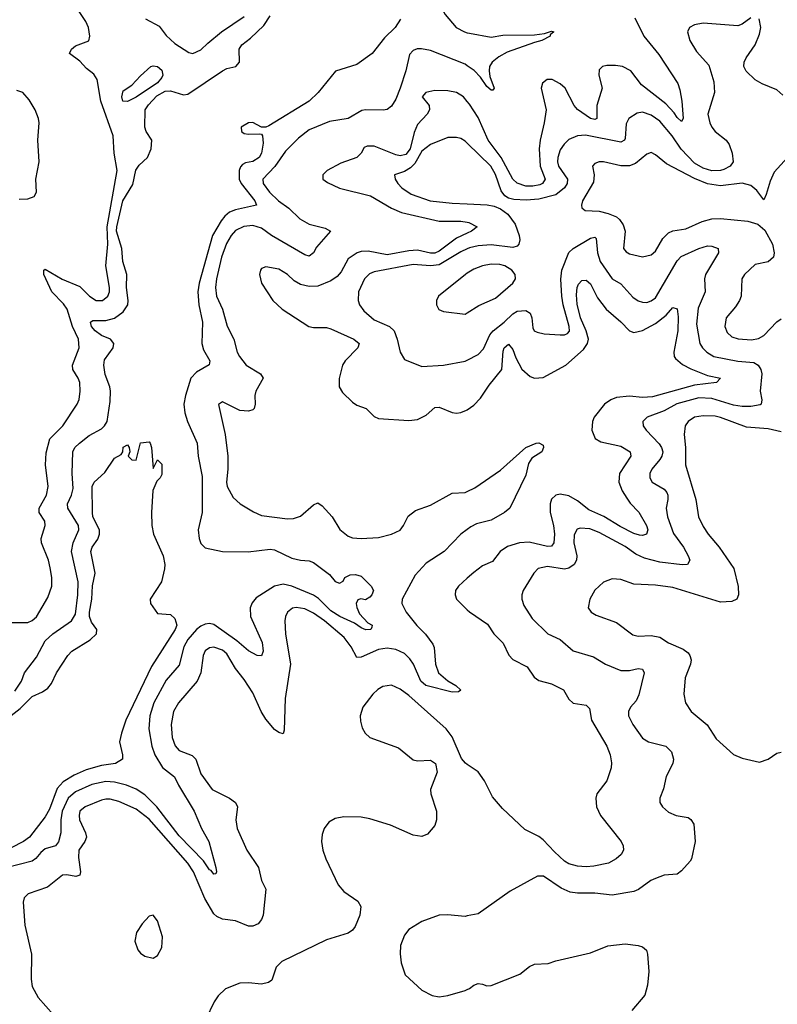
# Model space of a CAD drawing. Header units: inches. Extents: x 1552611 to 1694776, y 811966 to 917215.
# Tile 48 of 256: x 1577933 to 1581432, y 844078 to 848627. Entities that reach past the tile are written whole.
import ezdxf

# ---------------------------------------------------------------- set-up
doc = ezdxf.new("R2010")
doc.units = ezdxf.units.IN
doc.header["$MEASUREMENT"] = 0
doc.layers.add('B5874', color=7, linetype='Continuous')
doc.layers.add('B5884', color=7, linetype='Continuous')

msp = doc.modelspace()

# ---------------------------------------------------------------- linework, layer by layer
at = {"layer": 'B5874', "color": 5}
for points, elevation in [([(1580000, 849335.7), (1579966.7, 849313.3), (1579936.9, 849283.1), (1579915.8, 849250), (1579902.8, 849210), (1579900.7, 849170), (1579919, 849110), (1579928.2, 848970), (1579916.9, 848930), (1579888.4, 848870), (1579859.1, 848750), (1579859.6, 848730), (1579874.4, 848690), (1579898.4, 848650), (1579948.3, 848590), (1579986.7, 848570), (1580000, 848566.4)], 780), ([(1577890, 845842.4), (1577970, 845841.5), (1577990, 845850.3), (1578010, 845868.7), (1578063.4, 845956.6), (1578080.7, 846010), (1578080.7, 846050), (1578074.2, 846094.2), (1578065.3, 846130), (1578034.1, 846210), (1578032.2, 846230), (1578049.8, 846290), (1578048.9, 846310), (1578022.9, 846350), (1578023.2, 846370), (1578056.7, 846430), (1578064.5, 846470), (1578051.7, 846570), (1578054.5, 846625.5), (1578071.8, 846690), (1578131.9, 846750), (1578197.7, 846850), (1578208, 846872), (1578212.8, 846910), (1578209.8, 846950), (1578203.1, 846970), (1578178.8, 847010), (1578175.9, 847030), (1578207.7, 847110), (1578203.6, 847150), (1578176.7, 847210), (1578151.5, 847290), (1578134.3, 847314.3), (1578081.6, 847370), (1578044.7, 847450), (1578043.6, 847470), (1578050, 847473.8), (1578128.3, 847428.3), (1578210, 847394.7), (1578254.8, 847350), (1578286, 847330), (1578315.1, 847330), (1578339.4, 847350), (1578346.8, 847370), (1578347.7, 847390), (1578330.5, 847490), (1578340.2, 847590), (1578336.2, 847670), (1578382.8, 847930), (1578369.8, 848010), (1578364.8, 848090), (1578307, 848250), (1578289.9, 848350), (1578275.4, 848375.4), (1578241, 848401), (1578210, 848435.8), (1578162.7, 848470), (1578171.8, 848490), (1578190, 848505.2), (1578251.3, 848528.7), (1578257.3, 848550), (1578250.4, 848590), (1578237.6, 848617.6), (1578174.5, 848714.5)], 780), ([(1579691.1, 848628.9), (1579667.6, 848590), (1579617.1, 848542.9), (1579561.2, 848470), (1579490, 848419.3), (1579391.9, 848388.1), (1579311.4, 848290), (1579269.3, 848250), (1579084, 848136), (1579070, 848130.7), (1579050, 848130.9), (1579010, 848152.2), (1578990, 848149.7), (1578955.3, 848130), (1578958, 848110), (1578970, 848101.3), (1578990, 848097.6), (1579039.8, 848099.8), (1579050, 848098), (1579054, 848090), (1579056.8, 848056.8), (1579050.4, 848010.4), (1579038.4, 847990), (1579010, 847971.5), (1578975.3, 847964.7), (1578962.1, 847957.9), (1578952.4, 847947.6), (1578946.4, 847930), (1578947.1, 847890), (1578955.7, 847870), (1579018.4, 847790), (1579026.4, 847770), (1578930, 847748.5), (1578902.5, 847737.5), (1578880.5, 847719.5), (1578862.8, 847697.2), (1578823.1, 847630), (1578761.5, 847410), (1578755.4, 847370), (1578760.1, 847310), (1578777.6, 847230), (1578773.4, 847130), (1578782.2, 847102.2), (1578810.3, 847050), (1578807.6, 847032.4), (1578750, 846998.2), (1578722.7, 846970), (1578698.2, 846890), (1578690.7, 846850), (1578695.1, 846810), (1578707.8, 846770), (1578752.3, 846670), (1578756.4, 846610), (1578776.3, 846516.3), (1578775.6, 846350), (1578757.3, 846270), (1578761.5, 846230), (1578770, 846206), (1578790, 846186.3), (1578870, 846170.2), (1578988.6, 846168.6), (1579090, 846181.3), (1579110, 846177), (1579190, 846138.5), (1579230, 846129.4), (1579270, 846126.9), (1579290, 846118.3), (1579363, 846063), (1579390, 846030.5), (1579410, 846023.1), (1579426.5, 846033.5), (1579435.1, 846050), (1579458.5, 846061.5), (1579484.1, 846064.1), (1579510, 846056.5), (1579555.8, 846010), (1579566.3, 845990), (1579559.7, 845970), (1579550, 845958.2), (1579530, 845947), (1579508.9, 845951.1), (1579494, 845946), (1579486.5, 845930), (1579490, 845911.3), (1579501.8, 845881.8), (1579540.8, 845840.8), (1579561, 845830), (1579559.8, 845820.2), (1579554, 845810), (1579531.4, 845808.6), (1579510, 845817.4), (1579478.5, 845838.5), (1579411.3, 845870), (1579370, 845895.5), (1579312.4, 845952.4), (1579290, 845968.3), (1579190, 846009.9), (1579150, 846019.4), (1579110, 846009.9), (1579024.7, 845955.3), (1579006.8, 845933.2), (1578998, 845910), (1578998.9, 845870), (1579052.1, 845750), (1579057.2, 845710), (1579050, 845687.6), (1579030, 845688.9), (1578990, 845710.6), (1578936.4, 845756.4), (1578830, 845832.6), (1578810, 845837), (1578790, 845834.6), (1578770, 845824.7), (1578749.1, 845810), (1578710, 845764), (1578691.3, 845730), (1578670, 845644.2), (1578610, 845575), (1578552.7, 845470), (1578534.6, 845410), (1578528.6, 845350), (1578542.8, 845270), (1578556.8, 845230), (1578592.5, 845172.5), (1578648.1, 845128.1), (1578666.3, 845090), (1578738.8, 844970), (1578771.8, 844890), (1578805.8, 844830), (1578839, 844710), (1578842, 844690), (1578838.8, 844681.2), (1578830, 844679.5), (1578816.8, 844696.8), (1578810, 844699.1), (1578781, 844741), (1578670, 844856.7), (1578565.9, 844990), (1578510, 845044.9), (1578470, 845071.1), (1578426.2, 845090), (1578370, 845104), (1578330, 845106.8), (1578266.4, 845093.6), (1578190, 845059.7), (1578156, 845030), (1578128.7, 844970), (1578122, 844930), (1578123.1, 844870), (1578111.6, 844828.4), (1578097.6, 844810), (1578050, 844795.8), (1578030, 844779.5), (1578008, 844752), (1577990, 844739.9), (1577870, 844708.1)], 760), ([(1577910, 845524.3), (1577940.4, 845570), (1577955.4, 845610), (1578010, 845682), (1578050, 845756.8), (1578085.2, 845790), (1578172.2, 845850), (1578190, 845880.5), (1578201.4, 845970), (1578202.5, 846030), (1578172.2, 846170), (1578180.3, 846210), (1578205.8, 846270), (1578203.7, 846290), (1578154.5, 846370), (1578153.2, 846390), (1578172.1, 846430), (1578179, 846461), (1578175.2, 846530), (1578177.4, 846630), (1578187.1, 846650), (1578209.1, 846670), (1578254.2, 846705.8), (1578310, 846736.6), (1578325.2, 846750), (1578336.6, 846770), (1578350, 846862.8), (1578351.6, 846910), (1578349.4, 846930), (1578328, 846988), (1578321, 847030), (1578325.1, 847054.9), (1578364.1, 847110), (1578367.8, 847130), (1578351.6, 847150), (1578310, 847168.3), (1578281.3, 847190), (1578264.7, 847210), (1578259.7, 847230), (1578270, 847237.1), (1578330, 847236.9), (1578370, 847248.5), (1578410, 847277.5), (1578431.5, 847310), (1578433.3, 847330), (1578425.9, 847390), (1578427.2, 847450), (1578408.9, 847508.9), (1578404.2, 847570), (1578380.4, 847650), (1578381.6, 847670), (1578408.8, 847790), (1578454.7, 847865.3), (1578469.1, 847930.9), (1578485.2, 847954.8), (1578522.7, 847990), (1578540.5, 848030), (1578542.7, 848070), (1578516.4, 848110), (1578511.1, 848130), (1578512.8, 848210), (1578527, 848233), (1578565.7, 848274.3), (1578604.3, 848295.7), (1578630, 848298.1), (1578690, 848279.8), (1578710, 848283.2), (1578870, 848391.1), (1578890, 848400.6), (1578931.6, 848410), (1578948.3, 848430), (1578946.9, 848490), (1578958.2, 848510), (1578998.7, 848541.3), (1579059.9, 848600.1), (1579090, 848644.2)], 760), ([(1578513.6, 848630), (1578576.7, 848596.7), (1578610, 848553.7), (1578650, 848516.5), (1578714.4, 848474.4), (1578733.2, 848470), (1578770, 848487.2), (1578801.2, 848518.8), (1578864.2, 848570), (1578970, 848642)], 780), ([(1580000, 848414.2), (1579990, 848421), (1579830, 848484), (1579788.3, 848491.7), (1579768.7, 848491.3), (1579750, 848484.3), (1579734, 848466), (1579715.9, 848390), (1579690, 848310.8), (1579670, 848259), (1579650, 848227.2), (1579630, 848212.2), (1579612, 848208), (1579530.1, 848209.9), (1579513.4, 848206.6), (1579450, 848170.6), (1579363.5, 848156.5), (1579270, 848117.7), (1579220.8, 848079.2), (1579160, 848020), (1579111.5, 847948.5), (1579056.1, 847890), (1579057.3, 847870), (1579086.6, 847830), (1579128.9, 847790), (1579176.4, 847756.4), (1579226.9, 847706.9), (1579270, 847681.5), (1579343, 847663), (1579368.7, 847650), (1579303.6, 847576.4), (1579289.4, 847550), (1579270, 847534.7), (1579250, 847540.4), (1579096.4, 847630), (1579050, 847663), (1579010, 847675.2), (1578968.7, 847671.3), (1578930, 847652.7), (1578909.1, 847630), (1578887.6, 847592.4), (1578864.7, 847530), (1578841.6, 847430), (1578837.8, 847390), (1578841.5, 847350), (1578870, 847289), (1578891.3, 847211.3), (1578922.5, 847150), (1578937.7, 847090), (1578947.4, 847070), (1578978.2, 847030), (1579044.6, 846990), (1579057.3, 846970), (1579023.5, 846910), (1579019.3, 846890), (1579020.7, 846850), (1579016, 846830), (1579010, 846824.8), (1578990, 846817.4), (1578950, 846821.1), (1578870, 846860.7), (1578850.6, 846849.4), (1578881.6, 846710), (1578893.5, 846610), (1578894.4, 846550), (1578887.4, 846490), (1578890.7, 846470.8), (1578919.2, 846419.2), (1578950.6, 846390.6), (1579012.8, 846352.9), (1579050, 846336.1), (1579170, 846320.6), (1579197, 846323), (1579230, 846333.6), (1579290, 846386), (1579310, 846394.7), (1579330, 846381.5), (1579376.3, 846330), (1579411.3, 846271.3), (1579450, 846240.2), (1579470, 846233.5), (1579510, 846229.4), (1579590, 846235.2), (1579650, 846250.2), (1579690, 846268.3), (1579705.8, 846290), (1579726.8, 846333.2), (1579760.3, 846359.7), (1579830, 846384.6), (1579930, 846438.6), (1579990, 846442.6), (1580000, 846447.4)], 780), ([(1577930, 847796.8), (1577970, 847799.3), (1577999.7, 847810), (1578010.9, 847830), (1578007.6, 847890), (1578022.3, 847970), (1578016.8, 848070), (1578022.5, 848150), (1578019.8, 848170), (1578004.8, 848210), (1577976.4, 848256.4), (1577947.2, 848290), (1577919.3, 848299.3)], 820), ([(1580000, 848248.4), (1579982, 848270), (1579950, 848289.8), (1579910, 848298.4), (1579850, 848299.9), (1579808, 848290), (1579792.4, 848270), (1579824.7, 848230), (1579826.2, 848210), (1579815, 848190), (1579770, 848142.6), (1579754.4, 848105.6), (1579735.7, 848030), (1579715.9, 848004.1), (1579690, 847997.9), (1579670, 848001.7), (1579570, 848042.7), (1579537.2, 848042.8), (1579524.2, 848035.8), (1579509.5, 848010), (1579490, 847989.9), (1579416.8, 847963.2), (1579352.7, 847930), (1579332.7, 847910), (1579333, 847890), (1579354.8, 847874.8), (1579410, 847848.4), (1579553, 847813), (1579650, 847756.1), (1579695.7, 847735.7), (1579870, 847696.1), (1579970, 847695.2), (1580000, 847691.1)], 820), ([(1580000, 848055.8), (1579990, 848065.5), (1579970, 848077.7), (1579950, 848082.9), (1579910, 848082.9), (1579830, 848050.6), (1579790, 848019.3), (1579758.2, 847961.8), (1579738.1, 847941.9), (1579710, 847925.7), (1579664, 847910), (1579666.7, 847890), (1579679.6, 847870), (1579697.6, 847850), (1579740.7, 847820.7), (1579828.5, 847790), (1579930, 847778.3), (1580000, 847775.4)], 840), ([(1580000, 847640.8), (1579950, 847617.2), (1579870, 847557.6), (1579850, 847548.8), (1579830, 847548.5), (1579770, 847561.2), (1579730, 847559.1), (1579630, 847540.7), (1579542.2, 847557.8), (1579510, 847556), (1579491.5, 847550), (1579450, 847521.1), (1579418.1, 847461.9), (1579399.8, 847440.2), (1579370, 847420.9), (1579310, 847396.2), (1579270, 847393.4), (1579230, 847402.6), (1579200.5, 847420.5), (1579169.9, 847450), (1579130, 847473.9), (1579070, 847485.5), (1579050, 847477.3), (1579044.5, 847470), (1579040.2, 847450), (1579050, 847408.8), (1579101.6, 847330), (1579144.6, 847290), (1579269, 847209), (1579290, 847204.1), (1579350, 847204.1), (1579370, 847198.8), (1579476.9, 847150), (1579500.2, 847130), (1579495.2, 847110), (1579436.9, 847050), (1579423.9, 847030), (1579409.1, 846969.1), (1579409.1, 846930), (1579424.3, 846904.3), (1579470, 846859.5), (1579490, 846845.7), (1579533.4, 846830), (1579570, 846793.4), (1579590, 846783.8), (1579730, 846775.6), (1579770, 846779.7), (1579810, 846799.7), (1579850, 846834.9), (1579870, 846835.9), (1579930, 846812.3), (1579950, 846809.1), (1579970, 846811.6), (1579997.3, 846822.7), (1580000, 846824.7)], 820), ([(1580000, 847567.8), (1579970, 847554.5), (1579870, 847494), (1579830, 847490.2), (1579750, 847496.2), (1579570, 847461.8), (1579547.9, 847452.1), (1579526, 847430), (1579498, 847370), (1579496.9, 847330), (1579502.8, 847310), (1579521.9, 847281.9), (1579570, 847240.7), (1579640.3, 847210), (1579662.2, 847190), (1579676.9, 847150), (1579690.3, 847090), (1579710, 847056.4), (1579790, 847025.2), (1579889.8, 847030.2), (1579990, 847049.4), (1580000, 847054.4)], 840), ([(1580000, 847455.3), (1579991.6, 847450), (1579867.7, 847350), (1579858, 847330), (1579858, 847310), (1579868.1, 847288.1), (1579890, 847278), (1579990, 847266), (1580000, 847272.3)], 860), ([(1577879.1, 845400.9), (1577935.4, 845444.6), (1577990, 845500.1), (1578038.3, 845521.7), (1578062.3, 845537.7), (1578079.4, 845560.6), (1578102, 845610), (1578154.8, 845690), (1578174.3, 845710), (1578258.8, 845761.2), (1578288, 845790), (1578289.7, 845810), (1578263.7, 845843.7), (1578255.4, 845870), (1578254.9, 845890), (1578265.8, 845950), (1578268.5, 846011.5), (1578281.5, 846070), (1578260.7, 846170), (1578267.1, 846190), (1578293.3, 846226.7), (1578302, 846250), (1578300.6, 846270), (1578270.9, 846330), (1578268.4, 846350), (1578267.4, 846470), (1578276.2, 846490), (1578325.9, 846534.1), (1578370, 846601), (1578402, 846618), (1578408.7, 846630), (1578410, 846652), (1578430, 846662), (1578438, 846650), (1578442, 846630), (1578434, 846610), (1578450, 846594), (1578470, 846592), (1578490, 846671.3), (1578530, 846676), (1578536, 846670), (1578541, 846650), (1578550, 846554), (1578570, 846594), (1578590, 846574), (1578590, 846526), (1578582, 846510), (1578566, 846494), (1578548.1, 846451.9), (1578541.1, 846350), (1578543.1, 846290), (1578550.3, 846250.3), (1578594.9, 846150), (1578603, 846110), (1578602, 846090), (1578587.3, 846030), (1578534.9, 845950), (1578537, 845930), (1578570, 845883.8), (1578630, 845878.6), (1578650, 845860.3), (1578658.2, 845830), (1578651.5, 845810), (1578541.5, 845638.5), (1578423.6, 845390), (1578402.3, 845330), (1578393.4, 845290), (1578408.2, 845230), (1578407.7, 845210), (1578374.8, 845190), (1578310, 845181.7), (1578239.1, 845160.9), (1578183.8, 845136.2), (1578134, 845106), (1578105.8, 845074.2), (1578070, 844979.2), (1578050, 844943.5), (1577977.8, 844850), (1577950, 844829.3), (1577831, 844770)], 740), ([(1580000, 846271.4), (1579970, 846249.4), (1579892.7, 846170), (1579810, 846116.4), (1579760, 846060), (1579699.8, 845950), (1579698.2, 845930), (1579717.5, 845890), (1579767.7, 845827.7), (1579807.9, 845787.9), (1579841.4, 845741.4), (1579847, 845727), (1579852.7, 845650), (1579867.5, 845610), (1579910, 845572.1), (1579947.9, 845550), (1579970, 845529), (1579958.9, 845521.1), (1579930, 845519.9), (1579809.1, 845550), (1579785.1, 845570), (1579751.5, 845650), (1579734.7, 845674.7), (1579710, 845698.4), (1579670, 845717.3), (1579630, 845722.9), (1579590, 845717.1), (1579510, 845681.8), (1579490, 845680.7), (1579463.4, 845730), (1579432.1, 845772.1), (1579340.9, 845850), (1579290, 845885.5), (1579250, 845904.5), (1579210, 845911.1), (1579192.3, 845907.7), (1579169.2, 845890), (1579160.2, 845870), (1579157.8, 845850), (1579160.8, 845790), (1579184.2, 845650), (1579159.6, 845490), (1579154.9, 845345.1), (1579150, 845328), (1579130, 845333), (1579110, 845347), (1579070, 845395.5), (1579048.6, 845430), (1579010, 845516.2), (1578970, 845579.2), (1578929.4, 845629.4), (1578890, 845697.7), (1578870, 845714.1), (1578830, 845727.5), (1578810, 845725), (1578790, 845710.9), (1578780.9, 845690), (1578768.9, 845610), (1578752.2, 845570), (1578665.7, 845470), (1578643.5, 845430), (1578632.5, 845370), (1578637.6, 845310), (1578651.6, 845271.6), (1578670, 845250.2), (1578730, 845227.9), (1578746.7, 845210), (1578770, 845142.3), (1578821.1, 845070), (1578902.6, 845030), (1578930.2, 845010), (1578938.6, 844990), (1578931, 844930), (1578937.4, 844890), (1578982.2, 844790), (1579035.4, 844710), (1579049.2, 844650), (1579070.1, 844610.1), (1579057, 844490), (1579050.1, 844470), (1579034.3, 844450), (1579010, 844439.2), (1578990, 844439.5), (1578930, 844463.8), (1578870, 844471.8), (1578843, 844483), (1578830, 844496.4), (1578787.2, 844567.2), (1578735.8, 844690), (1578710, 844729.4), (1578530, 844933.6), (1578470, 844979.1), (1578390, 845014.4), (1578350, 845025.2), (1578330, 845025.6), (1578310, 845021.4), (1578234.9, 844990), (1578211, 844970), (1578206.7, 844950), (1578208.6, 844930), (1578236.8, 844870), (1578241, 844850), (1578232.9, 844830), (1578205.9, 844790), (1578204.6, 844755.4), (1578213.4, 844690), (1578210, 844674.5), (1578192.2, 844667.8), (1578150, 844675.9), (1578130, 844673.8), (1578061.4, 844618.6), (1577972.3, 844587.7), (1577954, 844570), (1577949, 844550), (1577956.7, 844443.3), (1577987.8, 844310), (1577985.5, 844194.6), (1577990, 844160.7), (1578018.5, 844110), (1578088.5, 844030)], 780), ([(1580000, 846046), (1579959.7, 846010), (1579946.5, 845990), (1579943.8, 845970), (1579950.2, 845950), (1580000, 845901)], 820), ([(1580000, 845186.2), (1579991.8, 845191.8), (1579973.8, 845213.8), (1579930, 845313.3), (1579902.3, 845350), (1579730, 845505), (1579690, 845534.4), (1579650, 845552.3), (1579610, 845545.8), (1579587.6, 845532.4), (1579564.2, 845510), (1579518.2, 845450), (1579506, 845410), (1579506.7, 845386.7), (1579515, 845355), (1579527.9, 845330), (1579550.8, 845310.8), (1579682.8, 845262.8), (1579750, 845207.4), (1579770, 845202.3), (1579830, 845206), (1579853.4, 845190), (1579861.6, 845150), (1579830.4, 845070), (1579832.2, 845050), (1579857.6, 844970), (1579857.6, 844930), (1579850, 844904), (1579816.7, 844863.3), (1579790, 844853.6), (1579750, 844859.7), (1579644.9, 844904.9), (1579550, 844934.8), (1579510, 844942.3), (1579430, 844943.5), (1579390, 844935.6), (1579360.6, 844919.4), (1579338.9, 844890), (1579330, 844862), (1579326.7, 844830), (1579332.9, 844790), (1579346.5, 844750), (1579404.5, 844630), (1579430, 844599.7), (1579494.2, 844554.2), (1579508.4, 844530), (1579504.2, 844490), (1579482.9, 844437.1), (1579470, 844420.4), (1579450, 844406.6), (1579350, 844376), (1579144.1, 844275.9), (1579117.6, 844250), (1579097, 844190), (1579082, 844178), (1579050, 844170.8), (1578990, 844177.3), (1578950, 844175.8), (1578883, 844150), (1578850, 844117.6), (1578830.4, 844090), (1578793, 844010)], 820), ([(1580000, 844486.2), (1579990, 844484.2), (1579908.1, 844491.9), (1579870.5, 844489.5), (1579790, 844460.9), (1579730, 844423.7), (1579710, 844397.2), (1579692.4, 844350), (1579690.4, 844310.4), (1579694.9, 844270), (1579714, 844214), (1579790, 844142.8), (1579838.3, 844118.3), (1579870, 844111.8), (1579910, 844118), (1579990, 844142), (1580000, 844146.2)], 840)]:
    msp.add_lwpolyline(points, dxfattribs=dict(at, elevation=elevation))
for points, elevation in [([(1578430, 848249), (1578409.8, 848250), (1578405, 848270), (1578410, 848298), (1578450, 848324.9), (1578490, 848367.3), (1578539, 848410), (1578550, 848413.7), (1578569.7, 848410.2), (1578590, 848394), (1578593.4, 848370), (1578590, 848359.6), (1578570, 848335.6), (1578470.6, 848269.4)], 760), ([(1578550, 844489.2), (1578530, 844485.2), (1578499.1, 844450), (1578473, 844410), (1578463.8, 844370), (1578478, 844330), (1578490, 844314), (1578510, 844300.5), (1578550, 844290.7), (1578570, 844304), (1578590, 844341), (1578592.1, 844390), (1578570, 844464)], 820)]:
    msp.add_lwpolyline(points, close=True, dxfattribs=dict(at, elevation=elevation))
at = {"layer": 'B5884', "color": 5}
for points, elevation in [([(1581310, 848635.3), (1581270, 848606), (1581250, 848598.7), (1581090, 848610.5), (1581050, 848603.1), (1581026, 848590), (1581018, 848570), (1581028.5, 848530), (1581059.5, 848479.5), (1581116.7, 848416.7), (1581139, 848339), (1581142.9, 848290), (1581112.1, 848190), (1581120.9, 848150), (1581129.1, 848130), (1581144.7, 848110), (1581195.3, 848070), (1581209.4, 848050), (1581224.2, 848010), (1581228.4, 847970), (1581215.2, 847950), (1581185.2, 847934.8), (1581170, 847929.6), (1581130, 847928.6), (1581090, 847940.8), (1581050, 847963.5), (1580988.1, 848028.1), (1580946.4, 848090), (1580890, 848157.3), (1580850, 848186.1), (1580810, 848199), (1580785.1, 848194.9), (1580746.5, 848170), (1580733.7, 848146.3), (1580730, 848077.6), (1580726.4, 848070), (1580710, 848060.2), (1580546.5, 848093.5), (1580509.5, 848090.5), (1580470, 848072.4), (1580448.1, 848051.9), (1580430, 848026), (1580418.6, 847990), (1580417.4, 847970), (1580422.3, 847950), (1580463.1, 847890), (1580461.5, 847870), (1580449.2, 847850), (1580410, 847818), (1580330, 847797.1), (1580272.7, 847792.7), (1580215.8, 847795.8), (1580190, 847802.8), (1580173.4, 847813.4), (1580156.5, 847836.5), (1580130, 847910.8), (1580108.8, 847950), (1580000, 848055.8)], 840), ([(1580774.5, 848634.5), (1580816.2, 848550), (1580885.4, 848465.4), (1580972.1, 848332.1), (1580982.6, 848302.6), (1580991, 848250), (1580998, 848170), (1580990, 848156.9), (1580970, 848174.8), (1580956.4, 848196.4), (1580917.9, 848237.9), (1580805.7, 848325.7), (1580755.8, 848390), (1580716.9, 848410), (1580684.6, 848415.4), (1580644.8, 848415.2), (1580624.4, 848410), (1580610, 848395.6), (1580607.5, 848370), (1580623, 848310), (1580598.6, 848230), (1580599, 848170), (1580590, 848165), (1580570, 848169.5), (1580510, 848211.6), (1580493.9, 848230), (1580451.8, 848310), (1580430, 848330.6), (1580392.3, 848350), (1580369.5, 848350.5), (1580347.3, 848332.7), (1580342.2, 848310), (1580363.9, 848210), (1580355.8, 848150), (1580336.4, 848070), (1580332.7, 848030), (1580337.5, 847950), (1580359.5, 847890), (1580348.3, 847870), (1580335.6, 847864.4), (1580303.1, 847856.9), (1580270, 847857.5), (1580231, 847871), (1580210, 847890.4), (1580156.9, 847990), (1580097.1, 848070), (1580050, 848174.6), (1580010, 848236.5), (1580000, 848248.4)], 820), ([(1581457.7, 848277.7), (1581430, 848302.6), (1581362, 848330), (1581330, 848348.4), (1581288.1, 848388.1), (1581277.4, 848410), (1581278.9, 848430), (1581288, 848450), (1581330, 848510.3), (1581350, 848559.3), (1581355.7, 848590), (1581348.2, 848630)], 840), ([(1580000, 848566.4), (1580010, 848563.7), (1580110, 848546.6), (1580165, 848555), (1580310, 848557.1), (1580356.6, 848563.4), (1580390, 848573.2), (1580400.7, 848570), (1580382.6, 848557.4), (1580382.6, 848550), (1580344.9, 848530), (1580310, 848522), (1580183.7, 848476.3), (1580145.4, 848454.6), (1580115, 848430), (1580102.7, 848410), (1580101.7, 848390), (1580104.1, 848364.1), (1580124.7, 848310), (1580118.7, 848301.3), (1580110, 848301.5), (1580090, 848318.3), (1580061.2, 848361.2), (1580032.3, 848392.3), (1580000, 848414.2)], 780), ([(1581479, 847990), (1581418.5, 847921.5), (1581398.8, 847881.2), (1581381.6, 847818.4), (1581370, 847795.1), (1581338, 847838), (1581310, 847860.2), (1581270, 847870.8), (1581170, 847858.5), (1581110, 847868.1), (1581050, 847892.6), (1580921.1, 847961.1), (1580870, 848002.6), (1580850, 848012.8), (1580830, 848004.7), (1580777.7, 847962.3), (1580750, 847951.8), (1580710, 847951.2), (1580630, 847969.8), (1580610, 847970.6), (1580590, 847963), (1580578.9, 847950), (1580586.3, 847910), (1580583.4, 847876.6), (1580531.8, 847790), (1580527.2, 847770), (1580530, 847758), (1580544.9, 847744.9), (1580610, 847741.5), (1580651.6, 847731.6), (1580690, 847715.2), (1580704.1, 847704.1), (1580719.7, 847679.7), (1580729.4, 847650), (1580721.7, 847570), (1580734.2, 847554.2), (1580750, 847544.9), (1580810, 847531.2), (1580850, 847540.7), (1580870, 847557.4), (1580903.6, 847616.4), (1580930, 847641.7), (1580950, 847650.8), (1581010, 847661), (1581085.9, 847694.1), (1581130, 847706.6), (1581170, 847708.5), (1581296.2, 847696.2), (1581341.8, 847681.8), (1581374.4, 847654.4), (1581410.1, 847590.1), (1581418.1, 847550), (1581415.2, 847530), (1581390, 847508.7), (1581330, 847495.1), (1581280.3, 847450), (1581267.7, 847430), (1581265.2, 847350), (1581258.3, 847330), (1581239.6, 847300.4), (1581196.5, 847250), (1581189.3, 847210), (1581201, 847181), (1581222.1, 847162.1), (1581252.2, 847152.2), (1581312.6, 847147.4), (1581345.9, 847154.1), (1581370, 847168.2), (1581430, 847231.3), (1581450, 847245.2)], 860), ([(1580000, 847775.4), (1580091.7, 847771.7), (1580125, 847765), (1580153.5, 847753.5), (1580187.5, 847727.5), (1580221.7, 847681.7), (1580240.1, 847630), (1580242.2, 847610), (1580237.8, 847590), (1580230, 847581.1), (1580210, 847573.9), (1580110, 847587.2), (1580050, 847582), (1580010, 847572.2), (1580000, 847567.8)], 840), ([(1580000, 847691.1), (1580008, 847690), (1580045.3, 847670), (1580019.6, 847650), (1580000, 847640.8)], 820), ([(1580000, 847054.4), (1580050, 847079.7), (1580074.4, 847105.6), (1580104.9, 847170), (1580119.9, 847190), (1580170, 847229.6), (1580210, 847268.5), (1580230, 847279.6), (1580270, 847282.5), (1580290.5, 847270.5), (1580298.4, 847250), (1580302.7, 847202.7), (1580309.4, 847189.4), (1580322.7, 847182.7), (1580355.1, 847175.1), (1580429.1, 847170.9), (1580448.9, 847171.1), (1580463.3, 847176.7), (1580472, 847188), (1580470.9, 847209.1), (1580442.7, 847310), (1580436.6, 847350), (1580431.9, 847428.1), (1580437.3, 847470), (1580470, 847551), (1580490, 847570.1), (1580570, 847617.4), (1580590, 847621.5), (1580595.7, 847615.7), (1580601.8, 847550), (1580613.8, 847510), (1580669, 847429), (1580710, 847406.5), (1580764.2, 847344.2), (1580790, 847327.1), (1580810, 847321.3), (1580830, 847320.5), (1580850, 847327.2), (1580870, 847342.3), (1580970, 847513.2), (1580987.9, 847532.1), (1581070.2, 847570.2), (1581110, 847581.3), (1581130, 847581.1), (1581159.1, 847570), (1581161.3, 847550), (1581100.7, 847450), (1581095.3, 847430), (1581098.4, 847370), (1581066.3, 847293.7), (1581059.3, 847219.3), (1581075, 847130), (1581086.4, 847110), (1581106.2, 847090), (1581139.6, 847070), (1581250, 847049.7), (1581323.2, 847043.2), (1581344.2, 847030), (1581356.3, 847010), (1581361.1, 846990), (1581353, 846910), (1581360.7, 846870), (1581357, 846850), (1581352.5, 846847.5), (1581310, 846839.6), (1581270, 846839.6), (1581230, 846846.6), (1581130, 846876.8), (1581070, 846880.2), (1580968.3, 846851.7), (1580910, 846819.6), (1580830.4, 846790), (1580811.8, 846770), (1580812.9, 846750), (1580826.7, 846730), (1580887, 846667), (1580897.9, 846650), (1580903.3, 846630), (1580899.3, 846610), (1580890, 846594.2), (1580852.8, 846550), (1580843.7, 846530), (1580843.5, 846510), (1580854.7, 846490), (1580910, 846457.8), (1580922, 846442), (1580926.9, 846430), (1580926.6, 846410), (1580918.6, 846370), (1580924.4, 846330), (1580953.5, 846253.5), (1580998.3, 846190), (1581020.6, 846150), (1581027.9, 846130), (1581018, 846110), (1580992.3, 846107.7), (1580890, 846121.1), (1580818.7, 846138.7), (1580778.2, 846158.2), (1580730, 846192.7), (1580610, 846257.8), (1580565.9, 846274.1), (1580521.9, 846278.1), (1580507.2, 846272.8), (1580493.5, 846246.5), (1580491.9, 846210), (1580505.7, 846150), (1580504.8, 846130), (1580493.5, 846110), (1580470, 846092.7), (1580450, 846087.8), (1580370, 846100.4), (1580328.4, 846091.6), (1580307.1, 846070), (1580258.8, 845990), (1580252, 845970), (1580251.9, 845950), (1580260.7, 845920.8), (1580300.7, 845860.7), (1580372.4, 845790), (1580430, 845762.7), (1580490, 845711.3), (1580583.7, 845683.7), (1580639.3, 845650), (1580710, 845620.2), (1580750, 845619.8), (1580790, 845629.2), (1580810, 845625.5), (1580817.3, 845610), (1580792.8, 845507.1), (1580780, 845480), (1580754.7, 845450), (1580744.4, 845430), (1580744.4, 845410), (1580764.4, 845370), (1580810, 845307.9), (1580838, 845290), (1580917.1, 845270), (1580943.6, 845243.6), (1580952.2, 845210), (1580950.3, 845190), (1580919.6, 845130), (1580905.9, 845074.1), (1580888.9, 845030), (1580890.3, 845010.3), (1580902, 844990), (1580930, 844964.9), (1580964.7, 844950), (1581020.3, 844940.3), (1581032.4, 844932.4), (1581046, 844910), (1581052.2, 844830), (1581035.8, 844750), (1581030, 844739.3), (1580990, 844694.5), (1580970, 844679.5), (1580910, 844673.8), (1580870, 844659.4), (1580848.8, 844650), (1580791.7, 844608.3), (1580770, 844598.7), (1580670, 844582), (1580590, 844591.3), (1580510, 844591.5), (1580476, 844596), (1580434.3, 844614.3), (1580352.7, 844670), (1580324.7, 844670), (1580198.7, 844601.3), (1580050, 844496.2), (1580000, 844486.2)], 840), ([(1580000, 847272.3), (1580054, 847306), (1580130, 847340.7), (1580211.3, 847410), (1580222.4, 847430), (1580221.3, 847450), (1580206, 847470), (1580174, 847490), (1580150, 847496.4), (1580110, 847497.4), (1580070, 847489), (1580030, 847474), (1580000, 847455.3)], 860), ([(1580000, 846824.7), (1580030, 846845.7), (1580061.7, 846878.3), (1580101.3, 846938.7), (1580159.9, 847010), (1580165.3, 847094.7), (1580170, 847111.1), (1580190, 847127.1), (1580210, 847102.4), (1580224.3, 847064.3), (1580252.5, 847012.5), (1580290, 846978.4), (1580310, 846970.2), (1580350, 846973.1), (1580454.7, 847030), (1580537.4, 847102.6), (1580554.9, 847130), (1580559.4, 847150), (1580549.9, 847190), (1580522.5, 847250), (1580507.6, 847312.4), (1580504.1, 847355.9), (1580507.2, 847390), (1580514.5, 847405.5), (1580530, 847422.3), (1580550, 847423), (1580570, 847407.1), (1580601.5, 847341.5), (1580641, 847290), (1580710, 847230.9), (1580749.6, 847189.6), (1580770, 847181.5), (1580810, 847190.1), (1580870, 847223.3), (1580918.4, 847261.6), (1580950, 847296.5), (1580970, 847290.6), (1580974.3, 847254.3), (1580972.3, 847190), (1580954.8, 847090), (1580956.3, 847070), (1580961.5, 847061.5), (1580994.1, 847034.1), (1581033.5, 847013.5), (1581110, 846982.6), (1581170.3, 846970), (1581150.7, 846950), (1581050, 846938.7), (1580855.7, 846884.3), (1580810, 846881.7), (1580750, 846887.3), (1580690, 846880.6), (1580662.6, 846870), (1580634, 846850), (1580585.7, 846790), (1580578.2, 846770), (1580575.7, 846730), (1580591.3, 846691.3), (1580616.8, 846676.8), (1580710, 846655.8), (1580752.2, 846630), (1580756, 846610), (1580704, 846530), (1580701, 846490), (1580716.3, 846450), (1580736.5, 846416.5), (1580752.6, 846392.6), (1580792.1, 846352.1), (1580828.5, 846290), (1580834.8, 846270), (1580828.2, 846250), (1580810, 846243.9), (1580795.2, 846244.8), (1580770, 846253.5), (1580705.9, 846285.9), (1580631.3, 846331.3), (1580561.6, 846361.6), (1580510, 846404.2), (1580470, 846426.3), (1580430, 846434.3), (1580410, 846430.5), (1580390, 846411.7), (1580382.4, 846390), (1580383.1, 846350), (1580398.2, 846290), (1580402.5, 846250), (1580400.1, 846210), (1580390, 846194.4), (1580370, 846193.6), (1580286.8, 846213.2), (1580242, 846210), (1580186.7, 846193.3), (1580152.4, 846170), (1580116, 846124), (1580070, 846103.2), (1580030, 846072.8), (1580000, 846046)], 820), ([(1581450, 846722.7), (1581390, 846736.5), (1581290, 846744.6), (1581170, 846789.3), (1581145.4, 846794.6), (1581090, 846796.5), (1581050, 846790.5), (1581020.2, 846770), (1581007.3, 846750), (1581001.6, 846710), (1581008.8, 846650), (1581008.4, 846570), (1581056.4, 846410), (1581068.8, 846330), (1581090, 846285.7), (1581113.4, 846250), (1581163.5, 846190), (1581232, 846092), (1581251.2, 846008.8), (1581252.4, 845970), (1581246, 845950), (1581221.6, 845938.4), (1581170, 845936.5), (1580950, 846003.1), (1580870, 846014.8), (1580770, 846019.3), (1580710, 846040.5), (1580670, 846043), (1580630, 846027.6), (1580590, 845991.8), (1580566.4, 845950), (1580559.3, 845910), (1580573, 845890), (1580595.3, 845875.3), (1580690, 845842.4), (1580765.5, 845785.5), (1580790, 845779.1), (1580850, 845781.5), (1580890, 845774.5), (1580930, 845747.3), (1580997.9, 845717.9), (1581021, 845701), (1581029, 845690), (1581034.3, 845670), (1581031.7, 845650), (1581006.9, 845586.9), (1581001.1, 845510), (1581008.8, 845470), (1581034, 845430), (1581109, 845369), (1581150, 845304.4), (1581230, 845232.7), (1581270, 845214.4), (1581350, 845196.3), (1581390, 845210.4), (1581430, 845238.7), (1581450, 845242.6)], 860), ([(1580000, 846447.4), (1580035.4, 846464.6), (1580154, 846546), (1580270, 846650.3), (1580318, 846670), (1580331.4, 846671.4), (1580350, 846660.7), (1580353, 846650), (1580344.2, 846630), (1580298.5, 846601.5), (1580283.7, 846576.3), (1580270, 846522.8), (1580196.1, 846370), (1580172.5, 846350), (1580110, 846314.1), (1580042.5, 846297.5), (1580016.5, 846283.5), (1580000, 846271.4)], 780), ([(1580000, 845901), (1580010, 845891.2), (1580094.3, 845834.3), (1580122.8, 845790), (1580165.6, 845745.6), (1580191.5, 845691.5), (1580210, 845671.4), (1580277.1, 845637.1), (1580309, 845589), (1580330, 845573.2), (1580390, 845558.5), (1580444.9, 845530), (1580470, 845488), (1580489.1, 845469.1), (1580550, 845459.5), (1580564.7, 845444.7), (1580574.2, 845390), (1580644.7, 845270), (1580660.7, 845230), (1580666.9, 845193.1), (1580664.9, 845170), (1580644.6, 845110), (1580598.9, 845050), (1580593.8, 845030), (1580597.2, 844990), (1580615.8, 844950), (1580710.3, 844830), (1580719.6, 844810), (1580721.1, 844790), (1580710.4, 844770), (1580688.7, 844750), (1580652.7, 844730), (1580584.5, 844715.5), (1580550, 844712.3), (1580510, 844715.4), (1580470, 844726.8), (1580450, 844739.9), (1580402.4, 844782.4), (1580350, 844838.5), (1580330, 844853.1), (1580265.5, 844885.5), (1580162.7, 844982.7), (1580116.4, 845036.4), (1580079.8, 845110), (1580050, 845152), (1580000, 845186.2)], 820), ([(1580000, 844146.2), (1580010, 844150.3), (1580030, 844166.7), (1580050, 844173.8), (1580070, 844171.7), (1580090, 844163.1), (1580110, 844164.9), (1580243.5, 844216.5), (1580287.3, 844252.7), (1580310, 844262.6), (1580374, 844266), (1580410, 844278.4), (1580570, 844315.6), (1580650, 844348.1), (1580730, 844357), (1580790.3, 844350.3), (1580810, 844343.8), (1580827.3, 844327.3), (1580832.8, 844310), (1580838.9, 844230), (1580833.4, 844166.6), (1580819.9, 844120.1), (1580760.7, 844050)], 840)]:
    msp.add_lwpolyline(points, dxfattribs=dict(at, elevation=elevation))

doc.saveas('drawing.dxf')
